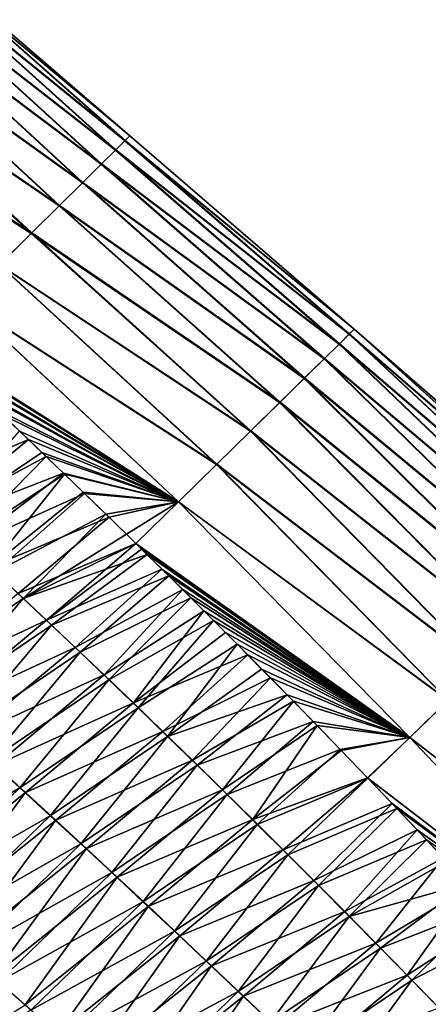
# Model space of a CAD drawing. Header units: metres. Extents: x -42 to 163, y -93 to 90.
# Tile 101 of 232: x 77.83 to 81.33, y -41.46 to -33.03. Entities that reach past the tile are written whole.
import ezdxf

# ---------------------------------------------------------------- set-up
doc = ezdxf.new("R2010")
doc.units = ezdxf.units.M
doc.layers.add('solid_500770_SW0001', color=7, linetype='CONTINUOUS')

msp = doc.modelspace()

# ---------------------------------------------------------------- linework, layer by layer
at = {"layer": 'solid_500770_SW0001'}
for points in [[(78.735344, -34.070965, -1.730806), (76.998444, -32.663273, -2.310911), (77.065147, -32.596966, -1.166965)], [(78.737419, -34.068874, 1.696925), (77.066833, -32.595268, 1.131027), (77.001213, -32.660503, 2.276913)], [(78.776733, -34.029961, -0.589436), (77.065147, -32.596966, -1.166965), (77.088081, -32.574158, -0.018293)], [(78.776733, -34.029961, -0.589436), (78.735344, -34.070965, -1.730806), (77.065147, -32.596966, -1.166965)], [(78.777534, -34.029152, 0.554312), (77.088081, -32.574158, -0.018293), (77.066833, -32.595268, 1.131027)], [(78.737419, -34.068874, 1.696925), (78.777534, -34.029152, 0.554312), (77.066833, -32.595268, 1.131027)], [(78.777534, -34.029152, 0.554312), (78.776733, -34.029961, -0.589436), (77.088081, -32.574158, -0.018293)], [(78.653694, -34.151794, -2.866284), (76.888374, -32.772655, -3.446054), (76.998444, -32.663273, -2.310911)], [(78.656509, -34.148991, 2.834874), (77.001213, -32.660503, 2.276913), (76.891747, -32.769295, 3.415264)], [(78.735344, -34.070965, -1.730806), (78.653694, -34.151794, -2.866284), (76.998444, -32.663273, -2.310911)], [(78.656509, -34.148991, 2.834874), (78.737419, -34.068874, 1.696925), (77.001213, -32.660503, 2.276913)], [(78.53215, -34.272095, -3.992358), (76.735359, -32.924694, -4.568321), (76.888374, -32.772655, -3.446054)], [(78.535378, -34.26889, 3.964607), (76.891747, -32.769295, 3.415264), (76.739166, -32.920906, 4.541976)], [(78.653694, -34.151794, -2.866284), (78.53215, -34.272095, -3.992358), (76.888374, -32.772655, -3.446054)], [(78.535378, -34.26889, 3.964607), (78.656509, -34.148991, 2.834874), (76.891747, -32.769295, 3.415264)], [(78.371078, -34.431458, -5.105582), (76.540092, -33.11866, -5.67405), (76.735359, -32.924694, -4.568321)], [(78.374626, -34.427933, 5.082575), (76.739166, -32.920906, 4.541976), (76.544174, -33.11459, 5.652946)], [(78.53215, -34.272095, -3.992358), (78.371078, -34.431458, -5.105582), (76.735359, -32.924694, -4.568321)], [(78.374626, -34.427933, 5.082575), (78.535378, -34.26889, 3.964607), (76.739166, -32.920906, 4.541976)], [(78.171265, -34.629047, -6.203092), (76.303719, -33.353363, -6.760205), (76.540092, -33.11866, -5.67405)], [(78.174835, -34.625488, 6.18523), (76.544174, -33.11459, 5.652946), (76.307579, -33.349518, 6.74419)], [(78.371078, -34.431458, -5.105582), (78.171265, -34.629047, -6.203092), (76.540092, -33.11866, -5.67405)], [(78.174835, -34.625488, 6.18523), (78.374626, -34.427933, 5.082575), (76.544174, -33.11459, 5.652946)], [(77.933678, -34.863827, -7.282332), (76.027428, -33.627575, -7.8238), (76.303719, -33.353363, -6.760205)], [(77.93679, -34.860722, 7.269318), (76.307579, -33.349518, 6.74419), (76.030624, -33.624386, 7.812416)], [(78.171265, -34.629047, -6.203092), (77.933678, -34.863827, -7.282332), (76.303719, -33.353363, -6.760205)], [(77.93679, -34.860722, 7.269318), (78.174835, -34.625488, 6.18523), (76.307579, -33.349518, 6.74419)], [(77.933678, -34.863827, -7.282332), (77.659309, -35.134739, -8.34075), (76.027428, -33.627575, -7.8238)], [(77.661644, -35.132412, 8.33215), (77.93679, -34.860722, 7.269318), (76.030624, -33.624386, 7.812416)], [(80.698051, -35.684261, -0.628263), (78.735344, -34.070965, -1.730806), (78.776733, -34.029961, -0.589436)], [(80.698845, -35.683456, 0.592278), (78.777534, -34.029152, 0.554312), (78.737419, -34.068874, 1.696925)], [(80.698051, -35.684261, -0.628263), (78.776733, -34.029961, -0.589436), (78.777534, -34.029152, 0.554312)], [(80.698845, -35.683456, 0.592278), (80.698051, -35.684261, -0.628263), (78.777534, -34.029152, 0.554312)], [(80.65448, -35.727242, -1.846281), (78.653694, -34.151794, -2.866284), (78.735344, -34.070965, -1.730806)], [(80.656532, -35.72517, 1.811677), (78.737419, -34.068874, 1.696925), (78.656509, -34.148991, 2.834874)], [(80.698051, -35.684261, -0.628263), (80.65448, -35.727242, -1.846281), (78.735344, -34.070965, -1.730806)], [(80.656532, -35.72517, 1.811677), (80.698845, -35.683456, 0.592278), (78.737419, -34.068874, 1.696925)], [(80.568474, -35.812012, -3.058109), (78.53215, -34.272095, -3.992358), (78.653694, -34.151794, -2.866284)], [(80.571266, -35.809231, 3.026235), (78.656509, -34.148991, 2.834874), (78.535378, -34.26889, 3.964607)], [(80.65448, -35.727242, -1.846281), (80.568474, -35.812012, -3.058109), (78.653694, -34.151794, -2.866284)], [(80.571266, -35.809231, 3.026235), (80.656532, -35.72517, 1.811677), (78.656509, -34.148991, 2.834874)], [(80.440392, -35.938194, -4.260083), (78.371078, -34.431458, -5.105582), (78.53215, -34.272095, -3.992358)], [(80.443611, -35.935005, 4.232227), (78.535378, -34.26889, 3.964607), (78.374626, -34.427933, 5.082575)], [(80.568474, -35.812012, -3.058109), (80.440392, -35.938194, -4.260083), (78.53215, -34.272095, -3.992358)], [(80.443611, -35.935005, 4.232227), (80.571266, -35.809231, 3.026235), (78.535378, -34.26889, 3.964607)], [(80.270645, -36.105331, -5.448661), (78.171265, -34.629047, -6.203092), (78.371078, -34.431458, -5.105582)], [(80.274162, -36.101845, 5.425927), (78.374626, -34.427933, 5.082575), (78.174835, -34.625488, 6.18523)], [(80.440392, -35.938194, -4.260083), (80.270645, -36.105331, -5.448661), (78.371078, -34.431458, -5.105582)], [(80.274162, -36.101845, 5.425927), (80.443611, -35.935005, 4.232227), (78.374626, -34.427933, 5.082575)], [(80.060081, -36.312492, -6.620973), (77.933678, -34.863827, -7.282332), (78.171265, -34.629047, -6.203092)], [(80.063507, -36.309086, 6.603626), (78.174835, -34.625488, 6.18523), (77.93679, -34.860722, 7.269318)], [(80.270645, -36.105331, -5.448661), (80.060081, -36.312492, -6.620973), (78.171265, -34.629047, -6.203092)], [(80.063507, -36.309086, 6.603626), (80.274162, -36.101845, 5.425927), (78.174835, -34.625488, 6.18523)], [(79.809662, -36.558601, -7.774377), (77.659309, -35.134739, -8.34075), (77.933678, -34.863827, -7.282332)], [(79.812515, -36.555763, 7.762072), (77.93679, -34.860722, 7.269318), (77.661644, -35.132412, 8.33215)], [(80.060081, -36.312492, -6.620973), (79.809662, -36.558601, -7.774377), (77.933678, -34.863827, -7.282332)], [(79.812515, -36.555763, 7.762072), (80.063507, -36.309086, 6.603626), (77.93679, -34.860722, 7.269318)], [(79.520355, -36.842579, -8.906228), (77.349136, -35.440739, -9.375793), (77.659309, -35.134739, -8.34075)], [(79.522369, -36.840576, 8.898505), (77.661644, -35.132412, 8.33215), (77.350578, -35.439293, 9.371111)], [(79.809662, -36.558601, -7.774377), (79.520355, -36.842579, -8.906228), (77.659309, -35.134739, -8.34075)], [(79.522369, -36.840576, 8.898505), (79.812515, -36.555763, 7.762072), (77.661644, -35.132412, 8.33215)], [(79.193138, -37.163338, -10.013888), (77.004021, -35.780525, -10.384864), (77.349136, -35.440739, -9.375793)], [(79.194252, -37.162212, 10.010195), (77.350578, -35.439293, 9.371111), (77.004051, -35.77916, 10.382893)], [(79.520355, -36.842579, -8.906228), (79.193138, -37.163338, -10.013888), (77.349136, -35.440739, -9.375793)], [(79.194252, -37.162212, 10.010195), (79.522369, -36.840576, 8.898505), (77.350578, -35.439293, 9.371111)], [(82.730751, -37.661827, -3.005924), (80.568474, -35.812012, -3.058109), (80.65448, -35.727242, -1.846281)], [(82.733261, -37.659325, 2.974618), (80.656532, -35.72517, 1.811677), (80.571266, -35.809231, 3.026235)], [(82.807228, -37.586788, -1.814045), (80.65448, -35.727242, -1.846281), (80.698051, -35.684261, -0.628263)], [(82.807228, -37.586788, -1.814045), (82.730751, -37.661827, -3.005924), (80.65448, -35.727242, -1.846281)], [(82.809052, -37.584942, 1.780186), (80.698845, -35.683456, 0.592278), (80.656532, -35.72517, 1.811677)], [(82.733261, -37.659325, 2.974618), (82.809052, -37.584942, 1.780186), (80.656532, -35.72517, 1.811677)], [(82.845947, -37.548763, -0.617106), (80.698051, -35.684261, -0.628263), (80.698845, -35.683456, 0.592278)], [(82.845947, -37.548763, -0.617106), (82.807228, -37.586788, -1.814045), (80.698051, -35.684261, -0.628263)], [(82.846642, -37.548054, 0.581953), (82.845947, -37.548763, -0.617106), (80.698845, -35.683456, 0.592278)], [(82.809052, -37.584942, 1.780186), (82.846642, -37.548054, 0.581953), (80.698845, -35.683456, 0.592278)], [(79.193138, -37.163338, -10.013888), (77.026604, -35.801456, -10.392699), (77.004021, -35.780525, -10.384864)], [(79.194252, -37.162212, 10.010195), (77.004051, -35.77916, 10.382893), (77.056709, -35.828026, 10.401245)], [(79.193138, -37.163338, -10.013888), (77.218948, -35.980457, -10.460606), (77.026604, -35.801456, -10.392699)], [(77.259735, -36.017014, 10.473018), (79.194252, -37.162212, 10.010195), (77.056709, -35.828026, 10.401245)], [(82.616783, -37.773571, -4.1898), (80.440392, -35.938194, -4.260083), (80.568474, -35.812012, -3.058109)], [(82.61969, -37.770702, 4.162237), (80.571266, -35.809231, 3.026235), (80.443611, -35.935005, 4.232227)], [(82.730751, -37.661827, -3.005924), (82.616783, -37.773571, -4.1898), (80.568474, -35.812012, -3.058109)], [(82.61969, -37.770702, 4.162237), (82.733261, -37.659325, 2.974618), (80.571266, -35.809231, 3.026235)], [(79.193138, -37.163338, -10.013888), (77.421234, -36.16991, -10.534007), (77.218948, -35.980457, -10.460606)], [(82.465637, -37.921684, -5.362792), (80.270645, -36.105331, -5.448661), (80.440392, -35.938194, -4.260083)], [(82.468788, -37.918568, 5.340029), (80.443611, -35.935005, 4.232227), (80.274162, -36.101845, 5.425927)], [(82.616783, -37.773571, -4.1898), (82.465637, -37.921684, -5.362792), (80.440392, -35.938194, -4.260083)], [(82.468788, -37.918568, 5.340029), (82.61969, -37.770702, 4.162237), (80.443611, -35.935005, 4.232227)], [(77.259735, -36.017014, 10.473018), (77.469315, -36.213387, 10.5492), (79.194252, -37.162212, 10.010195)], [(82.277885, -38.105488, -6.522529), (80.060081, -36.312492, -6.620973), (80.270645, -36.105331, -5.448661)], [(82.280975, -38.102409, 6.504987), (80.274162, -36.101845, 5.425927), (80.063507, -36.309086, 6.603626)], [(82.465637, -37.921684, -5.362792), (82.277885, -38.105488, -6.522529), (80.270645, -36.105331, -5.448661)], [(82.280975, -38.102409, 6.504987), (82.468788, -37.918568, 5.340029), (80.274162, -36.101845, 5.425927)], [(79.193138, -37.163338, -10.013888), (77.628746, -36.365265, -10.610933), (77.421234, -36.16991, -10.534007)], [(77.469315, -36.213387, 10.5492), (77.685745, -36.417648, 10.630277), (79.194252, -37.162212, 10.010195)], [(82.054253, -38.324135, -7.666908), (79.809662, -36.558601, -7.774377), (80.060081, -36.312492, -6.620973)], [(82.056854, -38.321545, 7.654362), (80.063507, -36.309086, 6.603626), (79.812515, -36.555763, 7.762072)], [(82.277885, -38.105488, -6.522529), (82.054253, -38.324135, -7.666908), (80.060081, -36.312492, -6.620973)], [(82.056854, -38.321545, 7.654362), (82.280975, -38.102409, 6.504987), (80.063507, -36.309086, 6.603626)], [(76.876503, -37.072712, 12.360277), (77.909134, -36.629627, 10.715796), (77.685745, -36.417648, 10.630277)], [(79.193138, -37.163338, -10.013888), (77.831696, -36.557285, -10.687726), (77.628746, -36.365265, -10.610933)], [(77.685745, -36.417648, 10.630277), (77.909134, -36.629627, 10.715796), (79.194252, -37.162212, 10.010195)], [(77.831696, -36.557285, -10.687726), (78.023499, -36.739861, -10.762068), (77.149834, -37.327591, -12.46207)], [(79.193138, -37.163338, -10.013888), (78.023499, -36.739861, -10.762068), (77.831696, -36.557285, -10.687726)], [(81.795471, -38.576775, -8.793827), (79.520355, -36.842579, -8.906228), (79.809662, -36.558601, -7.774377)], [(81.797287, -38.574959, 8.785907), (79.812515, -36.555763, 7.762072), (79.522369, -36.840576, 8.898505)], [(82.054253, -38.324135, -7.666908), (81.795471, -38.576775, -8.793827), (79.809662, -36.558601, -7.774377)], [(81.797287, -38.574959, 8.785907), (82.056854, -38.321545, 7.654362), (79.812515, -36.555763, 7.762072)], [(76.876503, -37.072712, 12.360277), (77.108971, -37.285732, 12.442112), (77.909134, -36.629627, 10.715796)], [(77.108971, -37.285732, 12.442112), (78.062073, -36.775574, 10.775664), (77.909134, -36.629627, 10.715796)], [(77.909134, -36.629627, 10.715796), (78.062073, -36.775574, 10.775664), (79.194252, -37.162212, 10.010195)], [(78.023499, -36.739861, -10.762068), (78.208336, -36.916985, -10.835588), (77.149834, -37.327591, -12.46207)], [(79.193138, -37.163338, -10.013888), (78.208336, -36.916985, -10.835588), (78.023499, -36.739861, -10.762068)], [(77.108971, -37.285732, 12.442112), (77.344093, -37.502563, 12.526763), (78.062073, -36.775574, 10.775664)], [(77.344093, -37.502563, 12.526763), (78.21833, -36.92551, 10.83815), (78.062073, -36.775574, 10.775664)], [(78.062073, -36.775574, 10.775664), (78.21833, -36.92551, 10.83815), (79.194252, -37.162212, 10.010195)], [(78.208336, -36.916985, -10.835588), (77.384956, -37.544544, -12.546912), (77.149834, -37.327591, -12.46207)], [(78.208336, -36.916985, -10.835588), (78.39006, -37.092194, -10.90958), (77.384956, -37.544544, -12.546912)], [(79.193138, -37.163338, -10.013888), (78.39006, -37.092194, -10.90958), (78.208336, -36.916985, -10.835588)], [(81.502258, -38.862556, -9.901185), (79.193138, -37.163338, -10.013888), (79.520355, -36.842579, -8.906228)], [(81.503189, -38.86161, 9.897428), (79.522369, -36.840576, 8.898505), (79.194252, -37.162212, 10.010195)], [(81.795471, -38.576775, -8.793827), (81.502258, -38.862556, -9.901185), (79.520355, -36.842579, -8.906228)], [(81.503189, -38.86161, 9.897428), (81.797287, -38.574959, 8.785907), (79.522369, -36.840576, 8.898505)], [(77.344093, -37.502563, 12.526763), (77.581825, -37.723236, 12.614302), (78.21833, -36.92551, 10.83815)], [(77.581825, -37.723236, 12.614302), (78.378006, -37.079643, 10.903466), (78.21833, -36.92551, 10.83815)], [(78.21833, -36.92551, 10.83815), (78.378006, -37.079643, 10.903466), (79.194252, -37.162212, 10.010195)], [(78.39006, -37.092194, -10.90958), (77.622643, -37.76532, -12.634647), (77.384956, -37.544544, -12.546912)], [(77.581825, -37.723236, 12.614302), (78.60006, -37.295063, 10.995967), (78.378006, -37.079643, 10.903466)], [(78.39006, -37.092194, -10.90958), (78.571281, -37.267849, -10.984825), (77.622643, -37.76532, -12.634647)], [(78.378006, -37.079643, 10.903466), (78.60006, -37.295063, 10.995967), (79.194252, -37.162212, 10.010195)], [(79.193138, -37.163338, -10.013888), (78.571281, -37.267849, -10.984825), (78.39006, -37.092194, -10.90958)], [(79.193138, -37.163338, -10.013888), (78.748528, -37.440666, -11.060009), (78.571281, -37.267849, -10.984825)], [(78.60006, -37.295063, 10.995967), (78.828651, -37.518269, 11.093451), (79.194252, -37.162212, 10.010195)], [(79.193138, -37.163338, -10.013888), (78.828903, -37.519402, -11.094682), (78.748528, -37.440666, -11.060009)], [(81.175461, -39.180458, 10.98673), (79.194252, -37.162212, 10.010195), (78.828651, -37.518269, 11.093451)], [(81.175362, -39.180611, -10.986987), (78.828903, -37.519402, -11.094682), (79.193138, -37.163338, -10.013888)], [(81.502258, -38.862556, -9.901185), (81.175362, -39.180611, -10.986987), (79.193138, -37.163338, -10.013888)], [(81.175461, -39.180458, 10.98673), (81.503189, -38.86161, 9.897428), (79.194252, -37.162212, 10.010195)], [(77.581825, -37.723236, 12.614302), (77.822105, -37.947762, 12.704785), (78.60006, -37.295063, 10.995967)], [(78.571281, -37.267849, -10.984825), (77.862862, -37.989941, -12.725329), (77.622643, -37.76532, -12.634647)], [(77.822105, -37.947762, 12.704785), (78.828651, -37.518269, 11.093451), (78.60006, -37.295063, 10.995967)], [(78.571281, -37.267849, -10.984825), (78.748528, -37.440666, -11.060009), (77.862862, -37.989941, -12.725329)], [(78.748528, -37.440666, -11.060009), (78.828903, -37.519402, -11.094682), (77.862862, -37.989941, -12.725329)], [(77.822105, -37.947762, 12.704785), (78.064888, -38.17614, 12.798249), (78.828651, -37.518269, 11.093451)], [(78.828903, -37.519402, -11.094682), (78.926125, -37.614948, -11.137106), (77.862862, -37.989941, -12.725329)], [(78.064888, -38.17614, 12.798249), (78.877945, -37.56662, 11.11482), (78.828651, -37.518269, 11.093451)], [(78.064888, -38.17614, 12.798249), (79.051888, -37.737961, 11.191326), (78.877945, -37.56662, 11.11482)], [(81.175461, -39.180458, 10.98673), (78.828651, -37.518269, 11.093451), (78.877945, -37.56662, 11.11482)], [(81.175362, -39.180611, -10.986987), (78.926125, -37.614948, -11.137106), (78.828903, -37.519402, -11.094682)], [(79.051888, -37.737961, 11.191326), (81.175461, -39.180458, 10.98673), (78.877945, -37.56662, 11.11482)], [(78.926125, -37.614948, -11.137106), (78.105545, -38.218395, -12.818988), (77.862862, -37.989941, -12.725329)], [(78.926125, -37.614948, -11.137106), (79.10997, -37.796482, -11.21866), (78.105545, -38.218395, -12.818988)], [(81.175362, -39.180611, -10.986987), (79.10997, -37.796482, -11.21866), (78.926125, -37.614948, -11.137106)], [(77.622643, -37.76532, -12.634647), (77.862862, -37.989941, -12.725329), (76.824875, -38.696293, -14.255657)], [(78.064888, -38.17614, 12.798249), (78.310104, -38.408371, 12.894723), (79.051888, -37.737961, 11.191326)], [(78.310104, -38.408371, 12.894723), (79.229668, -37.914207, 11.271297), (79.051888, -37.737961, 11.191326)], [(79.051888, -37.737961, 11.191326), (79.229668, -37.914207, 11.271297), (81.175461, -39.180458, 10.98673)], [(79.10997, -37.796482, -11.21866), (78.350639, -38.450684, -12.915654), (78.105545, -38.218395, -12.818988)], [(79.10997, -37.796482, -11.21866), (79.299744, -37.984791, -11.304242), (78.350639, -38.450684, -12.915654)], [(81.175362, -39.180611, -10.986987), (79.299744, -37.984791, -11.304242), (79.10997, -37.796482, -11.21866)], [(78.310104, -38.408371, 12.894723), (78.557701, -38.644447, 12.994239), (79.229668, -37.914207, 11.271297)], [(78.557701, -38.644447, 12.994239), (79.411285, -38.095108, 11.354261), (79.229668, -37.914207, 11.271297)], [(79.229668, -37.914207, 11.271297), (79.411285, -38.095108, 11.354261), (81.175461, -39.180458, 10.98673)], [(77.862862, -37.989941, -12.725329), (77.073654, -38.919739, -14.340765), (76.824875, -38.696293, -14.255657)], [(76.873131, -38.734859, 14.267279), (78.064888, -38.17614, 12.798249), (77.822105, -37.947762, 12.704785)], [(77.862862, -37.989941, -12.725329), (78.105545, -38.218395, -12.818988), (77.073654, -38.919739, -14.340765)], [(79.299744, -37.984791, -11.304242), (78.598091, -38.686798, -13.015359), (78.350639, -38.450684, -12.915654)], [(79.299744, -37.984791, -11.304242), (79.494583, -38.179218, -11.393771), (78.598091, -38.686798, -13.015359)], [(81.175362, -39.180611, -10.986987), (79.494583, -38.179218, -11.393771), (79.299744, -37.984791, -11.304242)], [(78.557701, -38.644447, 12.994239), (78.807632, -38.884365, 13.096827), (79.411285, -38.095108, 11.354261)], [(78.807632, -38.884365, 13.096827), (79.596848, -38.280872, 11.440445), (79.411285, -38.095108, 11.354261)], [(79.411285, -38.095108, 11.354261), (79.596848, -38.280872, 11.440445), (81.175461, -39.180458, 10.98673)], [(76.873131, -38.734859, 14.267279), (77.121696, -38.958462, 14.352696), (78.064888, -38.17614, 12.798249)], [(77.121696, -38.958462, 14.352696), (78.310104, -38.408371, 12.894723), (78.064888, -38.17614, 12.798249)], [(79.494583, -38.179218, -11.393771), (78.847855, -38.926739, -13.118131), (78.598091, -38.686798, -13.015359)], [(79.494583, -38.179218, -11.393771), (79.696228, -38.38184, -11.488587), (78.847855, -38.926739, -13.118131)], [(81.175362, -39.180611, -10.986987), (79.696228, -38.38184, -11.488587), (79.494583, -38.179218, -11.393771)], [(78.105545, -38.218395, -12.818988), (77.325195, -39.146866, -14.428253), (77.073654, -38.919739, -14.340765)], [(78.105545, -38.218395, -12.818988), (78.350639, -38.450684, -12.915654), (77.325195, -39.146866, -14.428253)], [(78.807632, -38.884365, 13.096827), (79.786476, -38.471844, 11.530249), (79.596848, -38.280872, 11.440445)], [(79.596848, -38.280872, 11.440445), (79.786476, -38.471844, 11.530249), (81.175461, -39.180458, 10.98673)], [(77.121696, -38.958462, 14.352696), (77.373009, -39.185719, 14.440481), (78.310104, -38.408371, 12.894723)], [(77.373009, -39.185719, 14.440481), (78.557701, -38.644447, 12.994239), (78.310104, -38.408371, 12.894723)], [(79.696228, -38.38184, -11.488587), (79.099869, -39.170502, -13.224003), (78.847855, -38.926739, -13.118131)], [(79.696228, -38.38184, -11.488587), (79.905876, -38.593914, -11.589294), (79.099869, -39.170502, -13.224003)], [(81.175362, -39.180611, -10.986987), (79.905876, -38.593914, -11.589294), (79.696228, -38.38184, -11.488587)], [(78.350639, -38.450684, -12.915654), (77.579437, -39.377663, -14.518146), (77.325195, -39.146866, -14.428253)], [(78.350639, -38.450684, -12.915654), (78.598091, -38.686798, -13.015359), (77.579437, -39.377663, -14.518146)], [(78.807632, -38.884365, 13.096827), (79.059845, -39.12812, 13.202518), (79.786476, -38.471844, 11.530249)], [(79.059845, -39.12812, 13.202518), (79.980278, -38.668369, 11.624079), (79.786476, -38.471844, 11.530249)], [(79.786476, -38.471844, 11.530249), (79.980278, -38.668369, 11.624079), (81.175461, -39.180458, 10.98673)], [(79.905876, -38.593914, -11.589294), (80.123001, -38.814766, -11.695369), (79.099869, -39.170502, -13.224003)], [(81.175362, -39.180611, -10.986987), (80.123001, -38.814766, -11.695369), (79.905876, -38.593914, -11.589294)], [(77.373009, -39.185719, 14.440481), (77.627014, -39.416615, 14.530654), (78.557701, -38.644447, 12.994239)], [(78.598091, -38.686798, -13.015359), (77.836342, -39.61211, -14.61046), (77.579437, -39.377663, -14.518146)], [(77.627014, -39.416615, 14.530654), (78.807632, -38.884365, 13.096827), (78.557701, -38.644447, 12.994239)], [(78.598091, -38.686798, -13.015359), (78.847855, -38.926739, -13.118131), (77.836342, -39.61211, -14.61046)], [(79.059845, -39.12812, 13.202518), (79.31427, -39.37571, 13.311345), (79.980278, -38.668369, 11.624079)], [(79.31427, -39.37571, 13.311345), (80.178383, -38.870701, 11.722186), (79.980278, -38.668369, 11.624079)], [(79.980278, -38.668369, 11.624079), (80.178383, -38.870701, 11.722186), (81.175461, -39.180458, 10.98673)], [(80.123001, -38.814766, -11.695369), (79.354073, -39.418076, -13.333003), (79.099869, -39.170502, -13.224003)], [(80.123001, -38.814766, -11.695369), (80.347282, -39.044544, -11.807407), (79.354073, -39.418076, -13.333003)], [(81.175362, -39.180611, -10.986987), (80.347282, -39.044544, -11.807407), (80.123001, -38.814766, -11.695369)], [(83.683914, -41.122276, -11.024469), (81.175362, -39.180611, -10.986987), (81.502258, -38.862556, -9.901185)], [(83.684334, -41.121803, 11.022812), (81.503189, -38.86161, 9.897428), (81.175461, -39.180458, 10.98673)], [(77.627014, -39.416615, 14.530654), (77.883659, -39.651146, 14.623237), (78.807632, -38.884365, 13.096827)], [(78.847855, -38.926739, -13.118131), (78.095863, -39.850204, -14.705219), (77.836342, -39.61211, -14.61046)], [(77.883659, -39.651146, 14.623237), (79.059845, -39.12812, 13.202518), (78.807632, -38.884365, 13.096827)], [(78.847855, -38.926739, -13.118131), (79.099869, -39.170502, -13.224003), (78.095863, -39.850204, -14.705219)], [(79.31427, -39.37571, 13.311345), (79.570869, -39.627129, 13.423338), (80.178383, -38.870701, 11.722186)], [(79.570869, -39.627129, 13.423338), (80.380814, -39.078514, 11.823983), (80.178383, -38.870701, 11.722186)], [(80.178383, -38.870701, 11.722186), (80.380814, -39.078514, 11.823983), (81.175461, -39.180458, 10.98673)], [(80.347282, -39.044544, -11.807407), (79.610428, -39.669468, -13.445163), (79.354073, -39.418076, -13.333003)], [(79.570869, -39.627129, 13.423338), (79.829575, -39.882374, 13.538528), (80.380814, -39.078514, 11.823983)], [(80.347282, -39.044544, -11.807407), (80.578484, -39.283394, -11.925879), (79.610428, -39.669468, -13.445163)], [(79.829575, -39.882374, 13.538528), (80.587669, -39.292095, 11.929776), (80.380814, -39.078514, 11.823983)], [(81.175362, -39.180611, -10.986987), (80.578484, -39.283394, -11.925879), (80.347282, -39.044544, -11.807407)], [(80.380814, -39.078514, 11.823983), (80.587669, -39.292095, 11.929776), (81.175461, -39.180458, 10.98673)], [(77.883659, -39.651146, 14.623237), (78.142899, -39.889297, 14.71825), (79.059845, -39.12812, 13.202518)], [(79.099869, -39.170502, -13.224003), (78.357941, -40.091934, -14.802444), (78.095863, -39.850204, -14.705219)], [(78.142899, -39.889297, 14.71825), (79.31427, -39.37571, 13.311345), (79.059845, -39.12812, 13.202518)], [(79.099869, -39.170502, -13.224003), (79.354073, -39.418076, -13.333003), (78.357941, -40.091934, -14.802444)], [(81.175362, -39.180611, -10.986987), (80.81559, -39.529934, -12.049651), (80.578484, -39.283394, -11.925879)], [(80.587669, -39.292095, 11.929776), (80.812614, -39.52597, 12.047201), (81.175461, -39.180458, 10.98673)], [(83.332237, -41.461567, 12.166634), (81.175461, -39.180458, 10.98673), (80.812614, -39.52597, 12.047201)], [(83.332527, -41.461384, -12.165342), (80.81559, -39.529934, -12.049651), (81.175362, -39.180611, -10.986987)], [(83.683914, -41.122276, -11.024469), (83.332527, -41.461384, -12.165342), (81.175362, -39.180611, -10.986987)], [(83.332237, -41.461567, 12.166634), (83.684334, -41.121803, 11.022812), (81.175461, -39.180458, 10.98673)], [(80.578484, -39.283394, -11.925879), (79.868866, -39.924664, -13.560513), (79.610428, -39.669468, -13.445163)], [(80.578484, -39.283394, -11.925879), (80.81559, -39.529934, -12.049651), (79.868866, -39.924664, -13.560513)], [(79.829575, -39.882374, 13.538528), (80.812614, -39.52597, 12.047201), (80.587669, -39.292095, 11.929776)], [(77.579437, -39.377663, -14.518146), (77.836342, -39.61211, -14.61046), (76.578865, -40.340801, -15.90181)], [(76.794548, -40.522179, 15.965858), (77.883659, -39.651146, 14.623237), (77.627014, -39.416615, 14.530654)], [(78.142899, -39.889297, 14.71825), (78.404678, -40.131062, 14.815716), (79.31427, -39.37571, 13.311345)], [(79.354073, -39.418076, -13.333003), (78.622528, -40.33728, -14.902154), (78.357941, -40.091934, -14.802444)], [(78.404678, -40.131062, 14.815716), (79.570869, -39.627129, 13.423338), (79.31427, -39.37571, 13.311345)], [(79.354073, -39.418076, -13.333003), (79.610428, -39.669468, -13.445163), (78.622528, -40.33728, -14.902154)], [(79.829575, -39.882374, 13.538528), (80.090332, -40.141441, 13.656947), (80.812614, -39.52597, 12.047201)], [(80.81559, -39.529934, -12.049651), (80.129349, -40.183662, -13.679082), (79.868866, -39.924664, -13.560513)], [(80.090332, -40.141441, 13.656947), (81.022133, -39.745518, 12.159101), (80.812614, -39.52597, 12.047201)], [(80.81559, -39.529934, -12.049651), (81.06295, -39.789074, -12.181586), (80.129349, -40.183662, -13.679082)], [(83.332237, -41.461567, 12.166634), (80.812614, -39.52597, 12.047201), (81.022133, -39.745518, 12.159101)], [(83.332527, -41.461384, -12.165342), (81.06295, -39.789074, -12.181586), (80.81559, -39.529934, -12.049651)], [(77.836342, -39.61211, -14.61046), (76.842888, -40.568886, -15.985285), (76.578865, -40.340801, -15.90181)], [(77.836342, -39.61211, -14.61046), (78.095863, -39.850204, -14.705219), (76.842888, -40.568886, -15.985285)], [(76.794548, -40.522179, 15.965858), (77.061668, -40.753647, 16.051132), (77.883659, -39.651146, 14.623237)], [(77.061668, -40.753647, 16.051132), (78.142899, -39.889297, 14.71825), (77.883659, -39.651146, 14.623237)], [(78.404678, -40.131062, 14.815716), (78.668953, -40.376419, 14.915654), (79.570869, -39.627129, 13.423338)], [(79.610428, -39.669468, -13.445163), (78.889587, -40.586235, -15.004371), (78.622528, -40.33728, -14.902154)], [(78.668953, -40.376419, 14.915654), (79.829575, -39.882374, 13.538528), (79.570869, -39.627129, 13.423338)], [(79.610428, -39.669468, -13.445163), (79.868866, -39.924664, -13.560513), (78.889587, -40.586235, -15.004371)], [(80.090332, -40.141441, 13.656947), (80.353096, -40.404324, 13.778625), (81.022133, -39.745518, 12.159101)], [(81.06295, -39.789074, -12.181586), (80.3918, -40.446465, -13.800902), (80.129349, -40.183662, -13.679082)], [(80.353096, -40.404324, 13.778625), (81.236176, -39.971561, 12.275993), (81.022133, -39.745518, 12.159101)], [(81.06295, -39.789074, -12.181586), (81.316414, -40.057045, -12.320339), (80.3918, -40.446465, -13.800902)], [(81.236176, -39.971561, 12.275993), (83.332237, -41.461567, 12.166634), (81.022133, -39.745518, 12.159101)], [(83.332527, -41.461384, -12.165342), (81.316414, -40.057045, -12.320339), (81.06295, -39.789074, -12.181586)], [(78.095863, -39.850204, -14.705219), (77.109886, -40.800285, -16.070604), (76.842888, -40.568886, -15.985285)], [(78.095863, -39.850204, -14.705219), (78.357941, -40.091934, -14.802444), (77.109886, -40.800285, -16.070604)], [(77.061668, -40.753647, 16.051132), (77.331741, -40.988434, 16.138269), (78.142899, -39.889297, 14.71825)], [(77.331741, -40.988434, 16.138269), (78.404678, -40.131062, 14.815716), (78.142899, -39.889297, 14.71825)], [(78.668953, -40.376419, 14.915654), (78.935677, -40.625366, 15.018087), (79.829575, -39.882374, 13.538528)], [(79.868866, -39.924664, -13.560513), (79.159058, -40.838791, -15.109116), (78.889587, -40.586235, -15.004371)], [(78.935677, -40.625366, 15.018087), (80.090332, -40.141441, 13.656947), (79.829575, -39.882374, 13.538528)], [(79.868866, -39.924664, -13.560513), (80.129349, -40.183662, -13.679082), (79.159058, -40.838791, -15.109116)], [(80.353096, -40.404324, 13.778625), (80.617805, -40.671024, 13.903595), (81.236176, -39.971561, 12.275993)], [(80.617805, -40.671024, 13.903595), (81.461929, -40.211433, 12.40132), (81.236176, -39.971561, 12.275993)], [(81.236176, -39.971561, 12.275993), (81.461929, -40.211433, 12.40132), (83.332237, -41.461567, 12.166634)], [(78.357941, -40.091934, -14.802444), (77.379807, -41.034981, -16.157784), (77.109886, -40.800285, -16.070604)], [(78.357941, -40.091934, -14.802444), (78.622528, -40.33728, -14.902154), (77.379807, -41.034981, -16.157784)], [(81.316414, -40.057045, -12.320339), (80.656189, -40.713058, -13.926003), (80.3918, -40.446465, -13.800902)], [(81.316414, -40.057045, -12.320339), (81.489578, -40.241367, -12.416918), (80.656189, -40.713058, -13.926003)], [(83.332527, -41.461384, -12.165342), (81.489578, -40.241367, -12.416918), (81.316414, -40.057045, -12.320339)], [(77.331741, -40.988434, 16.138269), (77.604736, -41.226517, 16.22728), (78.404678, -40.131062, 14.815716)], [(77.604736, -41.226517, 16.22728), (78.668953, -40.376419, 14.915654), (78.404678, -40.131062, 14.815716)], [(78.935677, -40.625366, 15.018087), (79.204803, -40.877888, 15.123036), (80.090332, -40.141441, 13.656947)], [(80.129349, -40.183662, -13.679082), (79.430893, -41.094929, -15.21641), (79.159058, -40.838791, -15.109116)], [(79.204803, -40.877888, 15.123036), (80.353096, -40.404324, 13.778625), (80.090332, -40.141441, 13.656947)], [(80.129349, -40.183662, -13.679082), (80.3918, -40.446465, -13.800902), (79.430893, -41.094929, -15.21641)], [(80.617805, -40.671024, 13.903595), (80.884407, -40.941536, 14.031883), (81.461929, -40.211433, 12.40132)], [(80.884407, -40.941536, 14.031883), (81.692657, -40.458202, 12.531642), (81.461929, -40.211433, 12.40132)], [(81.489578, -40.241367, -12.416918), (81.666191, -40.430298, -12.516706), (80.656189, -40.713058, -13.926003)], [(78.622528, -40.33728, -14.902154), (77.652626, -41.272957, -16.246832), (77.379807, -41.034981, -16.157784)], [(77.604736, -41.226517, 16.22728), (77.880608, -41.46788, 16.318178), (78.668953, -40.376419, 14.915654)], [(78.622528, -40.33728, -14.902154), (78.889587, -40.586235, -15.004371), (77.652626, -41.272957, -16.246832)], [(77.880608, -41.46788, 16.318178), (78.935677, -40.625366, 15.018087), (78.668953, -40.376419, 14.915654)], [(79.204803, -40.877888, 15.123036), (79.476273, -41.133976, 15.230522), (80.353096, -40.404324, 13.778625)], [(80.3918, -40.446465, -13.800902), (79.705048, -41.354641, -15.326273), (79.430893, -41.094929, -15.21641)], [(79.476273, -41.133976, 15.230522), (80.617805, -40.671024, 13.903595), (80.353096, -40.404324, 13.778625)], [(80.3918, -40.446465, -13.800902), (80.656189, -40.713058, -13.926003), (79.705048, -41.354641, -15.326273)], [(81.666191, -40.430298, -12.516706), (80.922447, -40.983444, -14.054411), (80.656189, -40.713058, -13.926003)], [(80.884407, -40.941536, 14.031883), (81.15287, -41.215843, 14.163474), (81.692657, -40.458202, 12.531642)], [(81.666191, -40.430298, -12.516706), (81.846413, -40.624134, -12.619992), (80.922447, -40.983444, -14.054411)], [(81.15287, -41.215843, 14.163474), (81.928574, -40.712337, 12.66743), (81.692657, -40.458202, 12.531642)], [(78.889587, -40.586235, -15.004371), (77.928284, -41.514191, -16.337761), (77.652626, -41.272957, -16.246832)], [(77.880608, -41.46788, 16.318178), (78.159302, -41.712502, 16.410976), (78.935677, -40.625366, 15.018087)], [(78.889587, -40.586235, -15.004371), (79.159058, -40.838791, -15.109116), (77.928284, -41.514191, -16.337761)], [(78.159302, -41.712502, 16.410976), (79.204803, -40.877888, 15.123036), (78.935677, -40.625366, 15.018087)], [(81.846413, -40.624134, -12.619992), (81.190552, -41.257603, -14.186095), (80.922447, -40.983444, -14.054411)], [(81.846413, -40.624134, -12.619992), (82.030388, -40.823185, -12.727065), (81.190552, -41.257603, -14.186095)], [(79.476273, -41.133976, 15.230522), (79.750038, -41.393616, 15.340567), (80.617805, -40.671024, 13.903595)], [(80.656189, -40.713058, -13.926003), (79.981476, -41.617916, -15.438725), (79.705048, -41.354641, -15.326273)], [(79.750038, -41.393616, 15.340567), (80.884407, -40.941536, 14.031883), (80.617805, -40.671024, 13.903595)], [(80.656189, -40.713058, -13.926003), (80.922447, -40.983444, -14.054411), (79.981476, -41.617916, -15.438725)], [(81.15287, -41.215843, 14.163474), (81.423187, -41.493923, 14.298304), (81.928574, -40.712337, 12.66743)], [(79.159058, -40.838791, -15.109116), (78.206749, -41.758663, -16.430586), (77.928284, -41.514191, -16.337761)], [(78.159302, -41.712502, 16.410976), (78.440788, -41.960365, 16.505688), (79.204803, -40.877888, 15.123036)], [(79.159058, -40.838791, -15.109116), (79.430893, -41.094929, -15.21641), (78.206749, -41.758663, -16.430586)], [(78.440788, -41.960365, 16.505688), (79.476273, -41.133976, 15.230522), (79.204803, -40.877888, 15.123036)], [(82.030388, -40.823185, -12.727065), (81.460503, -41.535519, -14.320996), (81.190552, -41.257603, -14.186095)], [(79.750038, -41.393616, 15.340567), (80.026062, -41.656796, 15.453188), (80.884407, -40.941536, 14.031883)], [(80.026062, -41.656796, 15.453188), (81.15287, -41.215843, 14.163474), (80.884407, -40.941536, 14.031883)], [(80.922447, -40.983444, -14.054411), (80.260139, -41.884739, -15.55376), (79.981476, -41.617916, -15.438725)], [(80.922447, -40.983444, -14.054411), (81.190552, -41.257603, -14.186095), (80.260139, -41.884739, -15.55376)], [(79.430893, -41.094929, -15.21641), (78.487976, -42.006359, -16.525314), (78.206749, -41.758663, -16.430586)], [(78.440788, -41.960365, 16.505688), (78.725021, -42.211449, 16.602324), (79.476273, -41.133976, 15.230522)], [(79.430893, -41.094929, -15.21641), (79.705048, -41.354641, -15.326273), (78.487976, -42.006359, -16.525314)], [(78.725021, -42.211449, 16.602324), (79.750038, -41.393616, 15.340567), (79.476273, -41.133976, 15.230522)], [(80.026062, -41.656796, 15.453188), (80.304306, -41.923504, 15.568371), (81.15287, -41.215843, 14.163474)], [(80.304306, -41.923504, 15.568371), (81.423187, -41.493923, 14.298304), (81.15287, -41.215843, 14.163474)], [(76.560684, -42.307999, 17.392183), (77.880608, -41.46788, 16.318178), (77.604736, -41.226517, 16.22728)], [(77.652626, -41.272957, -16.246832), (77.928284, -41.514191, -16.337761), (76.573326, -42.32336, -17.3992)], [(81.190552, -41.257603, -14.186095), (80.541023, -42.155087, -15.671329), (80.260139, -41.884739, -15.55376)], [(81.190552, -41.257603, -14.186095), (81.460503, -41.535519, -14.320996), (80.541023, -42.155087, -15.671329)], [(79.705048, -41.354641, -15.326273), (78.771935, -42.257252, -16.621962), (78.487976, -42.006359, -16.525314)], [(79.705048, -41.354641, -15.326273), (79.981476, -41.617916, -15.438725), (78.771935, -42.257252, -16.621962)], [(78.725021, -42.211449, 16.602324), (79.011955, -42.465736, 16.700895), (79.750038, -41.393616, 15.340567)], [(79.011955, -42.465736, 16.700895), (80.026062, -41.656796, 15.453188), (79.750038, -41.393616, 15.340567)]]:
    msp.add_3dface(points, dxfattribs=at)

doc.saveas('drawing.dxf')
